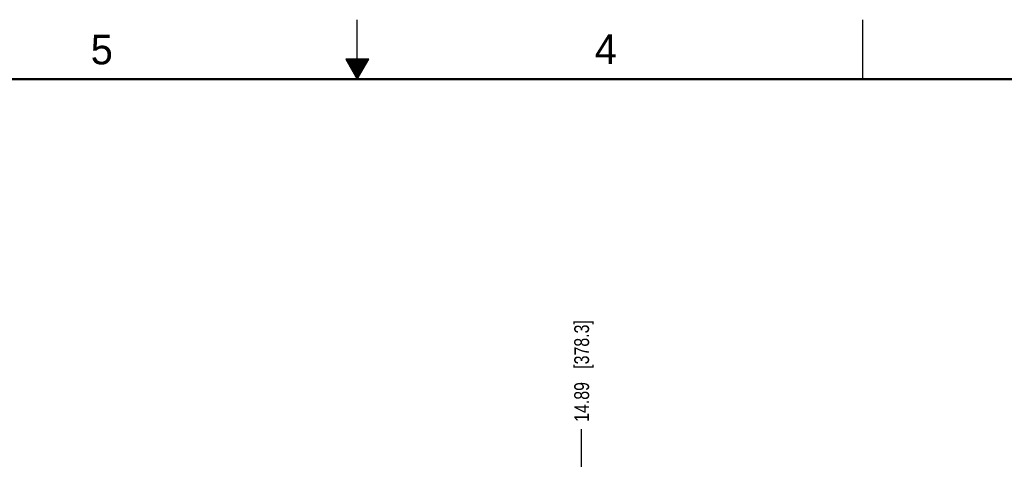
# Model space of a CAD drawing. Header units: inches. Extents: x 0 to 34, y 0 to 22.
# Tile 43 of 97: x 14.2 to 22.4, y 18.3 to 22. Entities that reach past the tile are written whole.
import ezdxf

# ---------------------------------------------------------------- set-up
doc = ezdxf.new("R2010")
doc.units = ezdxf.units.IN
doc.header["$LTSCALE"] = 1.87
doc.header["$MEASUREMENT"] = 0
doc.layers.get('0').update_dxf_attribs({"linetype": 'CONTINUOUS'})
doc.layers.add('DIMENSIONS', color=7, linetype='CONTINUOUS')
doc.styles.get("Standard").update_dxf_attribs({"font": 'txt', "width": 0.8})
doc.styles.add('TEXTSTYLE_2', font='txt')
doc.dimstyles.new('DIMSTYLE_1', dxfattribs={"dimtxt": 0.125, "dimasz": 0.18, "dimexe": 0.125, "dimexo": 0.0625, "dimgap": 0.09, "dimtad": 0, "dimtih": 1, "dimtoh": 1, "dimzin": 4, "dimdsep": 46, "dimtxsty": 'STANDARD', "dimblk": '_FILLED', "dimblk1": '_FILLED', "dimblk2": '_FILLED', "dimcen": 0.09, "dimadec": 0, "dimazin": 0, "dimtp": 0.001, "dimtm": 0.001, "dimtfac": 1, "dimtofl": 0, "dimtmove": 0, "dimatfit": 3, "dimldrblk": '_FILLED', "dimfxl": 1, "dimtolj": 1, "dimtzin": 4, "dimarcsym": 0})

# ---------------------------------------------------------------- blocks, each defined once
blk = doc.blocks.new('*D15')
at = {"layer": 'DIMENSIONS', "color": 2, "linetype": 'CONTINUOUS'}
blk.add_line((18.8868, 16.7838), (18.8868, 18.5573), dxfattribs=at)
at = {"layer": 'DIMENSIONS', "color": 2, "linetype": 'CONTINUOUS', "insert": (18.8243, 18.6198), "char_height": 0.125, "width": 1.325, "attachment_point": 1, "rotation": 90, "line_spacing_factor": 0.9}
blk.add_mtext('14.89{\\Ftxt.shx;\\W1.000000;\\H0.125000; }[378.3]', dxfattribs=at)
blk = doc.blocks.new('_FILLED')
at = {"color": 0, "linetype": 'BYBLOCK'}
blk.add_solid([(0, 0), (-1, 0.174), (-1, -0.174)], dxfattribs=at)

msp = doc.modelspace()

# ---------------------------------------------------------------- linework, layer by layer
at = {"color": 2, "linetype": 'CONTINUOUS'}
for p, q in [((17, 21.5), (17, 22)), ((21.25, 22), (21.25, 21.5)), ((16.902, 21.6697), (17, 21.5)), ((17.098, 21.6697), (16.902, 21.6697)), ((16.9076, 21.66), (17.0924, 21.66)), ((16.9134, 21.65), (17.0866, 21.65)), ((16.9192, 21.64), (17.0808, 21.64)), ((16.925, 21.63), (17.0751, 21.63)), ((16.9307, 21.62), (17.0693, 21.62)), ((17, 21.5), (17.098, 21.6697)), ((16.9365, 21.61), (17.0635, 21.61)), ((16.9423, 21.6), (17.0578, 21.6)), ((16.9481, 21.59), (17.052, 21.59)), ((16.9538, 21.58), (17.0462, 21.58)), ((16.9596, 21.57), (17.0404, 21.57)), ((16.9654, 21.56), (17.0347, 21.56)), ((16.9712, 21.55), (17.0289, 21.55)), ((16.9769, 21.54), (17.0231, 21.54)), ((16.9827, 21.53), (17.0173, 21.53)), ((16.9885, 21.52), (17.0116, 21.52)), ((16.9942, 21.51), (17.0058, 21.51))]:
    msp.add_line(p, q, dxfattribs=at)
at = {"color": 7, "linetype": 'CONTINUOUS', "const_width": 0.02}
msp.add_lwpolyline([(33.5, 21.5), (0.5, 21.5)], dxfattribs=at)

# ---------------------------------------------------------------- texts
at = {"color": 2, "linetype": 'CONTINUOUS', "char_height": 0.25, "width": 0.25, "attachment_point": 1, "line_spacing_factor": 0.9, "style": 'TEXTSTYLE_2'}
for s, insert in [('5', (14.7577, 21.8747)), ('4', (18.9977, 21.8777))]:
    msp.add_mtext(s, dxfattribs=dict(at, insert=insert))

# ---------------------------------------------------------------- dimensions: what is measured, and where the dimension line sits
at = {"layer": 'DIMENSIONS', "color": 2, "linetype": 'CONTINUOUS'}
dim = msp.add_ordinate_dim(feature_location=(18.8868, 16.7838), offset=(0, 1.7735), dtype=1, origin=(3.9946, 16.7213), dimstyle='DIMSTYLE_1', override={"dimtad": 1, "dimtih": 0, "dimtoh": 0}, dxfattribs=at)
dim.commit()
dim.dimension.update_dxf_attribs({"geometry": '*D15', "text_midpoint": (18.8868, 19.2823)})

doc.saveas('drawing.dxf')
